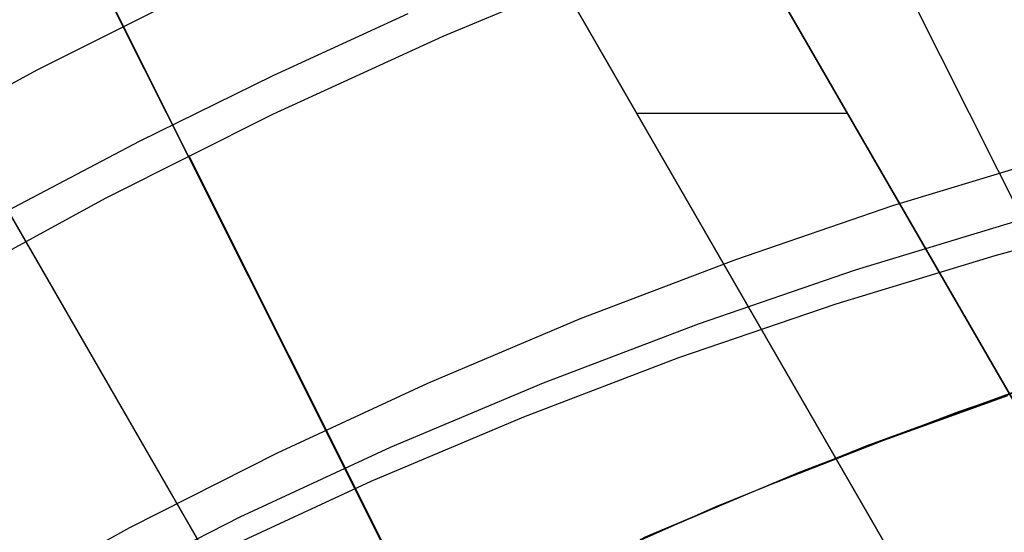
# Model space of a CAD drawing. Header units: millimetres. Extents: x 7986 to 9191, y -11326 to -10283.
# Tile 189 of 256: x 8560 to 8571, y -10617 to -10611. Entities that reach past the tile are written whole.
import ezdxf

# ---------------------------------------------------------------- set-up
doc = ezdxf.new("R2010")
doc.units = ezdxf.units.MM
doc.layers.add('BLANCO METALICO', color=7, linetype='Continuous', true_color=0xededed)
doc.layers.add('color', color=7, linetype='Continuous')
doc.layers.add('luz', color=7, linetype='Continuous')

msp = doc.modelspace()

# ---------------------------------------------------------------- linework, layer by layer
at = {"color": 7, "true_color": 0xffffff}
for p, q in [((8571.266, -10612.636, 43.799), (8569.523, -10613.167, 43.492)), ((8569.523, -10613.167, 43.492), (8567.801, -10613.757, 43.175)), ((8570.647, -10613.708, 49.159), (8572.409, -10613.237, 49.456)), ((8569.119, -10613.867, 46.993), (8570.862, -10613.336, 47.301)), ((8567.801, -10613.757, 43.175), (8566.102, -10614.405, 42.85)), ((8568.905, -10614.238, 48.851), (8570.647, -10613.708, 49.159)), ((8567.397, -10614.457, 46.677), (8569.119, -10613.867, 46.993)), ((8567.183, -10614.828, 48.535), (8568.905, -10614.238, 48.851)), ((8566.102, -10614.405, 42.85), (8564.428, -10615.111, 42.515)), ((8565.698, -10615.105, 46.351), (8567.397, -10614.457, 46.677)), ((8565.483, -10615.477, 48.209), (8567.183, -10614.828, 48.535)), ((8572.004, -10614.82, 37.555), (8570.246, -10615.421, 37.555)), ((8564.428, -10615.111, 42.515), (8562.78, -10615.874, 42.172)), ((8564.024, -10615.811, 46.016), (8565.698, -10615.105, 46.351)), ((8570.922, -10615.182, 39.059), (8569.243, -10615.795, 39.059)), ((8570.922, -10615.182, 39.059), (8569.243, -10615.795, 39.059)), ((8570.784, -10615.246, 36.051), (8569.424, -10615.735, 36.051)), ((8570.784, -10615.246, 36.051), (8569.424, -10615.735, 36.051)), ((8563.809, -10616.183, 47.874), (8565.483, -10615.477, 48.209)), ((8570.246, -10615.421, 37.555), (8568.509, -10616.083, 37.555)), ((8562.376, -10616.574, 45.674), (8564.024, -10615.811, 46.016)), ((8569.243, -10615.795, 39.059), (8567.586, -10616.464, 39.059)), ((8569.243, -10615.795, 39.059), (8567.586, -10616.464, 39.059)), ((8569.424, -10615.735, 36.051), (8568.081, -10616.261, 36.051)), ((8569.424, -10615.735, 36.051), (8568.081, -10616.261, 36.051)), ((8562.78, -10615.874, 42.172), (8561.162, -10616.694, 41.822)), ((8568.509, -10616.083, 37.555), (8566.796, -10616.805, 37.555)), ((8562.162, -10616.946, 47.532), (8563.809, -10616.183, 47.874)), ((8568.081, -10616.261, 36.051), (8566.756, -10616.824, 36.051)), ((8568.081, -10616.261, 36.051), (8566.756, -10616.824, 36.051)), ((8567.586, -10616.464, 39.059), (8565.952, -10617.187, 39.059)), ((8567.586, -10616.464, 39.059), (8565.952, -10617.187, 39.059)), ((8560.758, -10617.394, 45.323), (8562.376, -10616.574, 45.674)), ((8561.162, -10616.694, 41.822), (8559.574, -10617.568, 41.464))]:
    msp.add_line(p, q, dxfattribs=at)
at = {"layer": 'BLANCO METALICO'}
for p, q in [((8578.657, -10628.827, 156.581), (8556.123, -10589.797, 156.581)), ((8578.657, -10628.827, 158.081), (8556.123, -10589.797, 158.081)), ((8578.657, -10628.827, 159.581), (8561.699, -10599.456, 159.581)), ((8561.699, -10599.456, 162.081), (8578.657, -10628.827, 162.081)), ((8578.657, -10628.827, 160.831), (8561.699, -10599.456, 160.831)), ((8559.967, -10600.456, 159.581), (8576.925, -10629.827, 159.581)), ((8576.925, -10629.827, 162.081), (8559.967, -10600.456, 162.081)), ((8559.967, -10600.456, 160.831), (8576.925, -10629.827, 160.831)), ((8553.995, -10603.111, 159.581), (8562.464, -10617.779, 159.581)), ((8562.463, -10617.78, 161.004), (8553.995, -10603.111, 159.823)), ((8562.464, -10617.779, 160.293), (8557.363, -10608.946, 160.293)), ((8562.735, -10611.738, 159.581), (8564.216, -10611.058, 159.581)), ((8561.272, -10612.458, 159.581), (8562.735, -10611.738, 159.581)), ((8566.719, -10612.151, 162.081), (8569.029, -10612.151, 162.081)), ((8559.83, -10613.218, 159.581), (8561.272, -10612.458, 159.581)), ((8570.178, -10614.141, 159.581), (8570.178, -10614.141, 162.081)), ((8568.446, -10615.141, 159.581), (8568.446, -10615.141, 162.081))]:
    msp.add_line(p, q, dxfattribs=at)
at = {"layer": 'color', "color": 254, "true_color": 0xcad1ee}
for p, q in [((8561.091, -10611.195, 0.259), (8522.152, -10533.498, -36.784)), ((8555.756, -10600.548, 4.359), (8572.781, -10634.521, 4.359)), ((8564.601, -10611.305, 2.259), (8566.497, -10610.514, 2.259)), ((8564.601, -10611.305, 2.259), (8566.497, -10610.514, 2.259)), ((8564.601, -10611.305, 0.259), (8566.497, -10610.514, 0.259)), ((8564.601, -10611.305, 1.259), (8566.497, -10610.514, 1.259)), ((8564.601, -10611.305, 0.259), (8566.497, -10610.514, 0.259)), ((8560.152, -10611.675, 0.259), (8562.038, -10610.73, 0.259)), ((8560.152, -10611.675, 0.259), (8562.038, -10610.73, 0.259)), ((8561.804, -10612.618, 0.259), (8561.091, -10611.195, 0.259)), ((8562.734, -10612.161, 2.259), (8564.601, -10611.305, 2.259)), ((8562.734, -10612.161, 2.259), (8564.601, -10611.305, 2.259)), ((8562.734, -10612.161, 0.259), (8564.601, -10611.305, 0.259)), ((8562.734, -10612.161, 1.259), (8564.601, -10611.305, 1.259)), ((8562.734, -10612.161, 0.259), (8564.601, -10611.305, 0.259)), ((8558.301, -10612.685, 0.259), (8560.152, -10611.675, 0.259)), ((8558.301, -10612.685, 0.259), (8560.152, -10611.675, 0.259)), ((8560.898, -10613.082, 2.259), (8562.734, -10612.161, 2.259)), ((8560.898, -10613.082, 2.259), (8562.734, -10612.161, 2.259)), ((8560.898, -10613.082, 0.259), (8562.734, -10612.161, 0.259)), ((8560.898, -10613.082, 1.259), (8562.734, -10612.161, 1.259)), ((8560.898, -10613.082, 0.259), (8562.734, -10612.161, 0.259)), ((8573.991, -10636.914, 2.259), (8561.812, -10612.614, 2.259)), ((8561.812, -10612.614, 2.259), (8561.812, -10612.614, 0.259)), ((8559.095, -10614.065, 2.259), (8560.898, -10613.082, 2.259)), ((8559.095, -10614.065, 2.259), (8560.898, -10613.082, 2.259)), ((8559.095, -10614.065, 0.259), (8560.898, -10613.082, 0.259)), ((8559.095, -10614.065, 1.259), (8560.898, -10613.082, 1.259)), ((8559.095, -10614.065, 0.259), (8560.898, -10613.082, 0.259))]:
    msp.add_line(p, q, dxfattribs=at)
at = {"layer": 'luz', "color": 254, "true_color": 0xcad1ee}
for p, q in [((8527.776, -10527.27, -56.991), (8663.249, -10797.278, -56.991)), ((8527.776, -10527.27, -58.491), (8663.249, -10797.278, -58.491))]:
    msp.add_line(p, q, dxfattribs=at)

doc.saveas('drawing.dxf')
